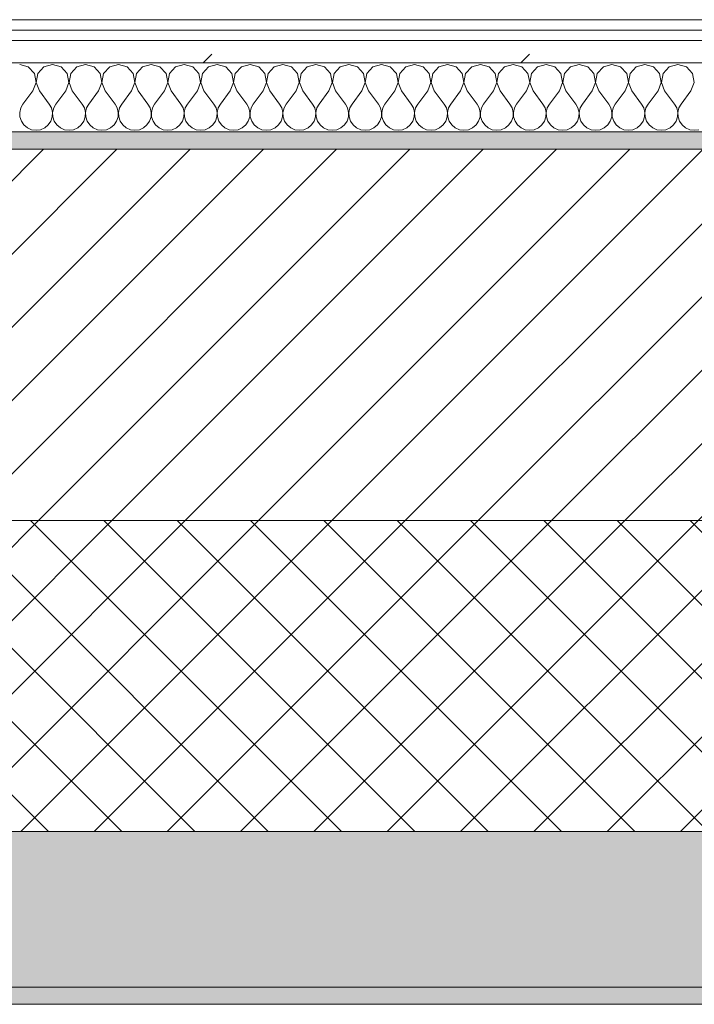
# Model space of a CAD drawing. Header units: millimetres. Extents: x -40968 to 77376, y -17881 to 4746.
# Tile 113 of 180: x -9533 to -9143, y -1699 to -1129. Entities that reach past the tile are written whole.
import ezdxf

# ---------------------------------------------------------------- set-up
doc = ezdxf.new("R2010")
doc.units = ezdxf.units.MM
doc.header["$MEASUREMENT"] = 0
doc.linetypes.add('Wipeout_Contour', pattern=[1000, 0, -1000])
doc.layers.add('12_FAÇ_Façana', color=7, linetype='Continuous')
doc.layers.add('Nuevo_08_E_Envans secs', color=7, linetype='Continuous')
for name, color, linetype, lineweight, true_color in [('12_FAÇ_Façana_Pluma_Nº__102', 7, 'Continuous', 5, 0xcccccc), ('12_FAÇ_Façana_Pluma_Nº__174', 7, 'Continuous', 13, 0xe4ad2c), ('12_FAÇ_Façana_Pluma_Nº__176', 7, 'Continuous', 15, 0x93a0c6), ('Nuevo_08_E_Envans secs_Pluma_Nº__102', 7, 'Continuous', 5, 0xcccccc), ('Nuevo_08_E_Envans secs_Pluma_Nº__171', 171, 'Continuous', 13, 0xaaaaff), ('Nuevo_08_E_Envans secs_Pluma_Nº__177', 7, 'Continuous', 15, 0xf7e046)]:
    doc.layers.add(name, color=color, linetype=linetype, lineweight=lineweight, true_color=true_color)
for name, color, linetype, lineweight in [('12_FAÇ_Façana_Pluma_Nº__2', 8, 'Continuous', 5), ('12_FAÇ_Façana_Pluma_Nº__7', 7, 'Continuous', 5), ('Nuevo_08_E_Envans secs_Pluma_Nº__1', 7, 'Continuous', 5)]:
    doc.layers.add(name, color=color, linetype=linetype, lineweight=lineweight)
pattern_1 = [(45, (0, 0), (-183.848, 183.848), [195, -65]), (45, (7e-14, 183.85), (-183.848, 183.848), [195, -65])]

# ---------------------------------------------------------------- blocks, each defined once
blk = doc.blocks.new('Muro_10_5', base_point=(-12935.93, -1193.98))
at = {"layer": '12_FAÇ_Façana_Pluma_Nº__102', "linetype": 'Continuous', "lineweight": 0, "true_color": 0xe5e5e5}
for points in [[(-12935.93, -1688.98), (-8781.93, -1688.98), (-8781.93, -1598.98), (-12035.86, -1598.98), (-12035.86, -1613.98), (-12435.86, -1613.98), (-12435.86, -1598.98), (-12486.81, -1598.98), (-12486.81, -1613.98), (-12886.81, -1613.98), (-12886.81, -1598.98), (-12935.93, -1598.98)], [(-12935.93, -1698.98), (-8781.93, -1698.98), (-8781.93, -1688.98), (-12935.93, -1688.98)]]:
    blk.add_hatch(color=254, dxfattribs=at).paths.add_polyline_path(points)
at = {"layer": '12_FAÇ_Façana_Pluma_Nº__174', "linetype": 'Continuous', "lineweight": 13, "true_color": 0xe4ad2c}
h = blk.add_hatch(dxfattribs=at)
h.set_pattern_fill('SATE_Aislamiento_0005', color=42, style=0, pattern_type=2)
h.set_pattern_definition([(45, (0, 0), (-21.2132, 21.2132), []), (135, (0, 0), (21.2132, 21.2132), [])])
h.paths.add_polyline_path([(-12035.86, -1598.98), (-8781.93, -1598.98), (-8781.93, -1418.98), (-12035.86, -1418.98)])
at = {"layer": '12_FAÇ_Façana_Pluma_Nº__176', "linetype": 'Continuous', "lineweight": 0, "true_color": 0x495063}
blk.add_hatch(color=251, dxfattribs=at).paths.add_polyline_path([(-11995.86, -1203.98), (-8781.93, -1203.98), (-8781.93, -1193.98), (-11995.86, -1193.98)])
at = {"layer": '12_FAÇ_Façana_Pluma_Nº__2', "linetype": 'Continuous', "lineweight": 5}
h = blk.add_hatch(dxfattribs=at)
h.set_pattern_fill('Ceramic_0005', color=8, style=0, pattern_type=2)
h.set_pattern_definition([(45, (0, 0), (-21.2132, 21.2132), [])])
h.paths.add_polyline_path([(-11995.86, -1418.98), (-8781.93, -1418.98), (-8781.93, -1203.98), (-11995.86, -1203.98)])
at = {"layer": '12_FAÇ_Façana_Pluma_Nº__7', "color": 7, "linetype": 'Continuous', "lineweight": 5}
for p, q in [((-8781.93, -1203.98), (-11995.86, -1203.98)), ((-11995.86, -1418.98), (-8781.93, -1418.98)), ((-12035.86, -1598.98), (-8781.93, -1598.98)), ((-12935.93, -1688.98), (-8781.93, -1688.98))]:
    blk.add_line(p, q, dxfattribs=at)
at = {"layer": '12_FAÇ_Façana_Pluma_Nº__7', "color": 7, "linetype": 'Continuous', "lineweight": 5, "flags": 128}
for points in [[(-8781.93, -1193.98), (-11995.86, -1193.98)], [(-12935.93, -1698.98), (-8781.93, -1698.98)]]:
    blk.add_lwpolyline(points, dxfattribs=at)
blk = doc.blocks.new('*X241')
at = {"layer": 'Nuevo_08_E_Envans secs_Pluma_Nº__102', "color": 254, "linetype": 'Continuous', "lineweight": 5, "true_color": 0xcccccc}
for p, q in [((-9528.33, -1156.35), (-9533.33, -1154.93)), ((-9524.81, -1160.19), (-9528.33, -1156.35)), ((-9519.29, -1156.35), (-9522.8, -1160.19)), ((-9514.29, -1154.93), (-9519.29, -1156.35)), ((-9509.28, -1156.35), (-9514.29, -1154.93)), ((-9505.77, -1160.19), (-9509.28, -1156.35)), ((-9500.25, -1156.35), (-9503.76, -1160.19)), ((-9495.24, -1154.93), (-9500.25, -1156.35)), ((-9490.23, -1156.35), (-9495.24, -1154.93)), ((-9486.72, -1160.19), (-9490.23, -1156.35)), ((-9481.2, -1156.35), (-9484.71, -1160.19)), ((-9476.19, -1154.93), (-9481.2, -1156.35)), ((-9471.18, -1156.35), (-9476.19, -1154.93)), ((-9467.67, -1160.19), (-9471.18, -1156.35)), ((-9462.15, -1156.35), (-9465.66, -1160.19)), ((-9457.14, -1154.93), (-9462.15, -1156.35)), ((-9452.14, -1156.35), (-9457.14, -1154.93)), ((-9448.62, -1160.19), (-9452.14, -1156.35)), ((-9443.1, -1156.35), (-9446.61, -1160.19)), ((-9438.1, -1154.93), (-9443.1, -1156.35)), ((-9433.09, -1156.35), (-9438.1, -1154.93)), ((-9429.58, -1160.19), (-9433.09, -1156.35)), ((-9424.05, -1156.35), (-9427.57, -1160.19)), ((-9419.05, -1154.93), (-9424.05, -1156.35)), ((-9414.04, -1156.35), (-9419.05, -1154.93)), ((-9410.53, -1160.19), (-9414.04, -1156.35)), ((-9405.01, -1156.35), (-9408.52, -1160.19)), ((-9400, -1154.93), (-9405.01, -1156.35)), ((-9394.99, -1156.35), (-9400, -1154.93)), ((-9391.48, -1160.19), (-9394.99, -1156.35)), ((-9385.96, -1156.35), (-9389.47, -1160.19)), ((-9380.95, -1154.93), (-9385.96, -1156.35)), ((-9375.95, -1156.35), (-9380.95, -1154.93)), ((-9372.43, -1160.19), (-9375.95, -1156.35)), ((-9366.91, -1156.35), (-9370.42, -1160.19)), ((-9361.9, -1154.93), (-9366.91, -1156.35)), ((-9356.9, -1156.35), (-9361.9, -1154.93)), ((-9353.39, -1160.19), (-9356.9, -1156.35)), ((-9347.86, -1156.35), (-9351.38, -1160.19)), ((-9342.86, -1154.93), (-9347.86, -1156.35)), ((-9337.85, -1156.35), (-9342.86, -1154.93)), ((-9334.34, -1160.19), (-9337.85, -1156.35)), ((-9328.82, -1156.35), (-9332.33, -1160.19)), ((-9323.81, -1154.93), (-9328.82, -1156.35)), ((-9318.8, -1156.35), (-9323.81, -1154.93)), ((-9315.29, -1160.19), (-9318.8, -1156.35)), ((-9309.77, -1156.35), (-9313.28, -1160.19)), ((-9304.76, -1154.93), (-9309.77, -1156.35)), ((-9299.75, -1156.35), (-9304.76, -1154.93)), ((-9296.24, -1160.19), (-9299.75, -1156.35)), ((-9290.72, -1156.35), (-9294.23, -1160.19)), ((-9285.71, -1154.93), (-9290.72, -1156.35)), ((-9280.71, -1156.35), (-9285.71, -1154.93)), ((-9277.2, -1160.19), (-9280.71, -1156.35)), ((-9271.67, -1156.35), (-9275.19, -1160.19)), ((-9266.67, -1154.93), (-9271.67, -1156.35)), ((-9261.66, -1156.35), (-9266.67, -1154.93)), ((-9258.15, -1160.19), (-9261.66, -1156.35)), ((-9252.63, -1156.35), (-9256.14, -1160.19)), ((-9247.62, -1154.93), (-9252.63, -1156.35)), ((-9242.61, -1156.35), (-9247.62, -1154.93)), ((-9239.1, -1160.19), (-9242.61, -1156.35)), ((-9233.58, -1156.35), (-9237.09, -1160.19)), ((-9228.57, -1154.93), (-9233.58, -1156.35)), ((-9223.56, -1156.35), (-9228.57, -1154.93)), ((-9220.05, -1160.19), (-9223.56, -1156.35)), ((-9214.53, -1156.35), (-9218.04, -1160.19)), ((-9209.52, -1154.93), (-9214.53, -1156.35)), ((-9204.52, -1156.35), (-9209.52, -1154.93)), ((-9201.01, -1160.19), (-9204.52, -1156.35)), ((-9195.48, -1156.35), (-9198.99, -1160.19)), ((-9190.48, -1154.93), (-9195.48, -1156.35)), ((-9185.47, -1156.35), (-9190.48, -1154.93)), ((-9181.96, -1160.19), (-9185.47, -1156.35)), ((-9176.44, -1156.35), (-9179.95, -1160.19)), ((-9171.43, -1154.93), (-9176.44, -1156.35)), ((-9166.42, -1156.35), (-9171.43, -1154.93)), ((-9162.91, -1160.19), (-9166.42, -1156.35)), ((-9157.39, -1156.35), (-9160.9, -1160.19)), ((-9152.38, -1154.93), (-9157.39, -1156.35)), ((-9147.37, -1156.35), (-9152.38, -1154.93)), ((-9143.86, -1160.19), (-9147.37, -1156.35)), ((-9523.85, -1165.31), (-9524.81, -1160.19)), ((-9522.8, -1160.19), (-9523.77, -1165.31)), ((-9504.8, -1165.31), (-9505.77, -1160.19)), ((-9503.76, -1160.19), (-9504.72, -1165.31)), ((-9485.75, -1165.31), (-9486.72, -1160.19)), ((-9484.71, -1160.19), (-9485.68, -1165.31)), ((-9466.71, -1165.31), (-9467.67, -1160.19)), ((-9465.66, -1160.19), (-9466.63, -1165.31)), ((-9447.66, -1165.31), (-9448.62, -1160.19)), ((-9446.61, -1160.19), (-9447.58, -1165.31)), ((-9428.61, -1165.31), (-9429.58, -1160.19)), ((-9427.57, -1160.19), (-9428.53, -1165.31)), ((-9409.56, -1165.31), (-9410.53, -1160.19)), ((-9408.52, -1160.19), (-9409.49, -1165.31)), ((-9390.51, -1165.31), (-9391.48, -1160.19)), ((-9389.47, -1160.19), (-9390.44, -1165.31)), ((-9371.47, -1165.31), (-9372.43, -1160.19)), ((-9370.42, -1160.19), (-9371.39, -1165.31)), ((-9352.42, -1165.31), (-9353.39, -1160.19)), ((-9351.38, -1160.19), (-9352.34, -1165.31)), ((-9333.37, -1165.31), (-9334.34, -1160.19)), ((-9332.33, -1160.19), (-9333.29, -1165.31)), ((-9314.32, -1165.31), (-9315.29, -1160.19)), ((-9313.28, -1160.19), (-9314.25, -1165.31)), ((-9295.28, -1165.31), (-9296.24, -1160.19)), ((-9294.23, -1160.19), (-9295.2, -1165.31)), ((-9276.23, -1165.31), (-9277.2, -1160.19)), ((-9275.19, -1160.19), (-9276.15, -1165.31)), ((-9257.18, -1165.31), (-9258.15, -1160.19)), ((-9256.14, -1160.19), (-9257.1, -1165.31)), ((-9238.13, -1165.31), (-9239.1, -1160.19)), ((-9237.09, -1160.19), (-9238.06, -1165.31)), ((-9219.09, -1165.31), (-9220.05, -1160.19)), ((-9218.04, -1160.19), (-9219.01, -1165.31)), ((-9200.04, -1165.31), (-9201.01, -1160.19)), ((-9198.99, -1160.19), (-9199.96, -1165.31)), ((-9180.99, -1165.31), (-9181.96, -1160.19)), ((-9179.95, -1160.19), (-9180.91, -1165.31)), ((-9161.94, -1165.31), (-9162.91, -1160.19)), ((-9160.9, -1160.19), (-9161.87, -1165.31)), ((-9142.9, -1165.31), (-9143.86, -1160.19)), ((-9525.71, -1170.17), (-9523.85, -1165.31)), ((-9523.77, -1165.31), (-9521.9, -1170.17)), ((-9506.67, -1170.17), (-9504.8, -1165.31)), ((-9504.72, -1165.31), (-9502.86, -1170.17)), ((-9487.62, -1170.17), (-9485.75, -1165.31)), ((-9485.68, -1165.31), (-9483.81, -1170.17)), ((-9468.57, -1170.17), (-9466.71, -1165.31)), ((-9466.63, -1165.31), (-9464.76, -1170.17)), ((-9449.52, -1170.17), (-9447.66, -1165.31)), ((-9447.58, -1165.31), (-9445.71, -1170.17)), ((-9430.48, -1170.17), (-9428.61, -1165.31)), ((-9428.53, -1165.31), (-9426.67, -1170.17)), ((-9411.43, -1170.17), (-9409.56, -1165.31)), ((-9409.49, -1165.31), (-9407.62, -1170.17)), ((-9392.38, -1170.17), (-9390.51, -1165.31)), ((-9390.44, -1165.31), (-9388.57, -1170.17)), ((-9373.33, -1170.17), (-9371.47, -1165.31)), ((-9371.39, -1165.31), (-9369.52, -1170.17)), ((-9354.29, -1170.17), (-9352.42, -1165.31)), ((-9352.34, -1165.31), (-9350.48, -1170.17)), ((-9335.24, -1170.17), (-9333.37, -1165.31)), ((-9333.29, -1165.31), (-9331.43, -1170.17)), ((-9316.19, -1170.17), (-9314.32, -1165.31)), ((-9314.25, -1165.31), (-9312.38, -1170.17)), ((-9297.14, -1170.17), (-9295.28, -1165.31)), ((-9295.2, -1165.31), (-9293.33, -1170.17)), ((-9278.1, -1170.17), (-9276.23, -1165.31)), ((-9276.15, -1165.31), (-9274.29, -1170.17)), ((-9259.05, -1170.17), (-9257.18, -1165.31)), ((-9257.1, -1165.31), (-9255.24, -1170.17)), ((-9240, -1170.17), (-9238.13, -1165.31)), ((-9238.06, -1165.31), (-9236.19, -1170.17)), ((-9220.95, -1170.17), (-9219.09, -1165.31)), ((-9219.01, -1165.31), (-9217.14, -1170.17)), ((-9201.9, -1170.17), (-9200.04, -1165.31)), ((-9199.96, -1165.31), (-9198.1, -1170.17)), ((-9182.86, -1170.17), (-9180.99, -1165.31)), ((-9180.91, -1165.31), (-9179.05, -1170.17)), ((-9163.81, -1170.17), (-9161.94, -1165.31)), ((-9161.87, -1165.31), (-9160, -1170.17)), ((-9144.76, -1170.17), (-9142.9, -1165.31)), ((-9525.71, -1170.17), (-9531.43, -1177.79)), ((-9521.9, -1170.17), (-9516.19, -1177.79)), ((-9506.67, -1170.17), (-9512.38, -1177.79)), ((-9502.86, -1170.17), (-9497.14, -1177.79)), ((-9487.62, -1170.17), (-9493.33, -1177.79)), ((-9483.81, -1170.17), (-9478.1, -1177.79)), ((-9468.57, -1170.17), (-9474.29, -1177.79)), ((-9464.76, -1170.17), (-9459.05, -1177.79)), ((-9449.52, -1170.17), (-9455.24, -1177.79)), ((-9445.71, -1170.17), (-9440, -1177.79)), ((-9430.48, -1170.17), (-9436.19, -1177.79)), ((-9426.67, -1170.17), (-9420.95, -1177.79)), ((-9411.43, -1170.17), (-9417.14, -1177.79)), ((-9407.62, -1170.17), (-9401.9, -1177.79)), ((-9392.38, -1170.17), (-9398.1, -1177.79)), ((-9388.57, -1170.17), (-9382.86, -1177.79)), ((-9373.33, -1170.17), (-9379.05, -1177.79)), ((-9369.52, -1170.17), (-9363.81, -1177.79)), ((-9354.29, -1170.17), (-9360, -1177.79)), ((-9350.48, -1170.17), (-9344.76, -1177.79)), ((-9335.24, -1170.17), (-9340.95, -1177.79)), ((-9331.43, -1170.17), (-9325.71, -1177.79)), ((-9316.19, -1170.17), (-9321.9, -1177.79)), ((-9312.38, -1170.17), (-9306.67, -1177.79)), ((-9297.14, -1170.17), (-9302.86, -1177.79)), ((-9293.33, -1170.17), (-9287.62, -1177.79)), ((-9278.1, -1170.17), (-9283.81, -1177.79)), ((-9274.29, -1170.17), (-9268.57, -1177.79)), ((-9259.05, -1170.17), (-9264.76, -1177.79)), ((-9255.24, -1170.17), (-9249.52, -1177.79)), ((-9240, -1170.17), (-9245.71, -1177.79)), ((-9236.19, -1170.17), (-9230.48, -1177.79)), ((-9220.95, -1170.17), (-9226.67, -1177.79)), ((-9217.14, -1170.17), (-9211.43, -1177.79)), ((-9201.9, -1170.17), (-9207.62, -1177.79)), ((-9198.1, -1170.17), (-9192.38, -1177.79)), ((-9182.86, -1170.17), (-9188.57, -1177.79)), ((-9179.05, -1170.17), (-9173.33, -1177.79)), ((-9163.81, -1170.17), (-9169.52, -1177.79)), ((-9160, -1170.17), (-9154.29, -1177.79)), ((-9144.76, -1170.17), (-9150.48, -1177.79)), ((-9531.43, -1177.79), (-9532.7, -1180.08)), ((-9514.92, -1180.08), (-9516.19, -1177.79)), ((-9512.38, -1177.79), (-9513.65, -1180.08)), ((-9495.87, -1180.08), (-9497.14, -1177.79)), ((-9493.33, -1177.79), (-9494.6, -1180.08)), ((-9476.82, -1180.08), (-9478.1, -1177.79)), ((-9474.29, -1177.79), (-9475.56, -1180.08)), ((-9457.78, -1180.08), (-9459.05, -1177.79)), ((-9455.24, -1177.79), (-9456.51, -1180.08)), ((-9438.73, -1180.08), (-9440, -1177.79)), ((-9436.19, -1177.79), (-9437.46, -1180.08)), ((-9419.68, -1180.08), (-9420.95, -1177.79)), ((-9417.14, -1177.79), (-9418.41, -1180.08)), ((-9400.63, -1180.08), (-9401.9, -1177.79)), ((-9398.1, -1177.79), (-9399.37, -1180.08)), ((-9381.59, -1180.08), (-9382.86, -1177.79)), ((-9379.05, -1177.79), (-9380.32, -1180.08)), ((-9362.54, -1180.08), (-9363.81, -1177.79)), ((-9360, -1177.79), (-9361.27, -1180.08)), ((-9343.49, -1180.08), (-9344.76, -1177.79)), ((-9340.95, -1177.79), (-9342.22, -1180.08)), ((-9324.44, -1180.08), (-9325.71, -1177.79)), ((-9321.9, -1177.79), (-9323.18, -1180.08)), ((-9305.4, -1180.08), (-9306.67, -1177.79)), ((-9302.86, -1177.79), (-9304.13, -1180.08)), ((-9286.35, -1180.08), (-9287.62, -1177.79)), ((-9283.81, -1177.79), (-9285.08, -1180.08)), ((-9267.3, -1180.08), (-9268.57, -1177.79)), ((-9264.76, -1177.79), (-9266.03, -1180.08)), ((-9248.25, -1180.08), (-9249.52, -1177.79)), ((-9245.71, -1177.79), (-9246.99, -1180.08)), ((-9229.2, -1180.08), (-9230.48, -1177.79)), ((-9226.67, -1177.79), (-9227.94, -1180.08)), ((-9210.16, -1180.08), (-9211.43, -1177.79)), ((-9207.62, -1177.79), (-9208.89, -1180.08)), ((-9191.11, -1180.08), (-9192.38, -1177.79)), ((-9188.57, -1177.79), (-9189.84, -1180.08)), ((-9172.06, -1180.08), (-9173.33, -1177.79)), ((-9169.52, -1177.79), (-9170.8, -1180.08)), ((-9153.01, -1180.08), (-9154.29, -1177.79)), ((-9150.48, -1177.79), (-9151.75, -1180.08)), ((-9532.7, -1180.08), (-9533.29, -1182.64)), ((-9533.29, -1182.64), (-9533.17, -1185.27)), ((-9533.17, -1185.27), (-9532.33, -1187.76)), ((-9515.29, -1187.76), (-9514.45, -1185.27)), ((-9514.32, -1182.64), (-9514.92, -1180.08)), ((-9514.45, -1185.27), (-9514.32, -1182.64)), ((-9513.65, -1180.08), (-9514.25, -1182.64)), ((-9514.25, -1182.64), (-9514.12, -1185.27)), ((-9514.12, -1185.27), (-9513.28, -1187.76)), ((-9496.24, -1187.76), (-9495.4, -1185.27)), ((-9495.28, -1182.64), (-9495.87, -1180.08)), ((-9495.4, -1185.27), (-9495.28, -1182.64)), ((-9494.6, -1180.08), (-9495.2, -1182.64)), ((-9495.2, -1182.64), (-9495.07, -1185.27)), ((-9495.07, -1185.27), (-9494.23, -1187.76)), ((-9477.2, -1187.76), (-9476.36, -1185.27)), ((-9476.23, -1182.64), (-9476.82, -1180.08)), ((-9476.36, -1185.27), (-9476.23, -1182.64)), ((-9475.56, -1180.08), (-9476.15, -1182.64)), ((-9476.15, -1182.64), (-9476.02, -1185.27)), ((-9476.02, -1185.27), (-9475.19, -1187.76)), ((-9458.15, -1187.76), (-9457.31, -1185.27)), ((-9457.18, -1182.64), (-9457.78, -1180.08)), ((-9457.31, -1185.27), (-9457.18, -1182.64)), ((-9456.51, -1180.08), (-9457.1, -1182.64)), ((-9457.1, -1182.64), (-9456.98, -1185.27)), ((-9456.98, -1185.27), (-9456.14, -1187.76)), ((-9439.1, -1187.76), (-9438.26, -1185.27)), ((-9438.13, -1182.64), (-9438.73, -1180.08)), ((-9438.26, -1185.27), (-9438.13, -1182.64)), ((-9437.46, -1180.08), (-9438.06, -1182.64)), ((-9438.06, -1182.64), (-9437.93, -1185.27)), ((-9437.93, -1185.27), (-9437.09, -1187.76)), ((-9420.05, -1187.76), (-9419.21, -1185.27)), ((-9419.09, -1182.64), (-9419.68, -1180.08)), ((-9419.21, -1185.27), (-9419.09, -1182.64)), ((-9418.41, -1180.08), (-9419.01, -1182.64)), ((-9419.01, -1182.64), (-9418.88, -1185.27)), ((-9418.88, -1185.27), (-9418.04, -1187.76)), ((-9401.01, -1187.76), (-9400.17, -1185.27)), ((-9400.04, -1182.64), (-9400.63, -1180.08)), ((-9400.17, -1185.27), (-9400.04, -1182.64)), ((-9399.37, -1180.08), (-9399.96, -1182.64)), ((-9399.96, -1182.64), (-9399.83, -1185.27)), ((-9399.83, -1185.27), (-9398.99, -1187.76)), ((-9381.96, -1187.76), (-9381.12, -1185.27)), ((-9380.99, -1182.64), (-9381.59, -1180.08)), ((-9381.12, -1185.27), (-9380.99, -1182.64)), ((-9380.32, -1180.08), (-9380.91, -1182.64)), ((-9380.91, -1182.64), (-9380.79, -1185.27)), ((-9380.79, -1185.27), (-9379.95, -1187.76)), ((-9362.91, -1187.76), (-9362.07, -1185.27)), ((-9361.94, -1182.64), (-9362.54, -1180.08)), ((-9362.07, -1185.27), (-9361.94, -1182.64)), ((-9361.27, -1180.08), (-9361.87, -1182.64)), ((-9361.87, -1182.64), (-9361.74, -1185.27)), ((-9361.74, -1185.27), (-9360.9, -1187.76)), ((-9343.86, -1187.76), (-9343.02, -1185.27)), ((-9342.9, -1182.64), (-9343.49, -1180.08)), ((-9343.02, -1185.27), (-9342.9, -1182.64)), ((-9342.22, -1180.08), (-9342.82, -1182.64)), ((-9342.82, -1182.64), (-9342.69, -1185.27)), ((-9342.69, -1185.27), (-9341.85, -1187.76)), ((-9324.81, -1187.76), (-9323.98, -1185.27)), ((-9323.85, -1182.64), (-9324.44, -1180.08)), ((-9323.98, -1185.27), (-9323.85, -1182.64)), ((-9323.18, -1180.08), (-9323.77, -1182.64)), ((-9323.77, -1182.64), (-9323.64, -1185.27)), ((-9323.64, -1185.27), (-9322.8, -1187.76)), ((-9305.77, -1187.76), (-9304.93, -1185.27)), ((-9304.8, -1182.64), (-9305.4, -1180.08)), ((-9304.93, -1185.27), (-9304.8, -1182.64)), ((-9304.13, -1180.08), (-9304.72, -1182.64)), ((-9304.72, -1182.64), (-9304.6, -1185.27)), ((-9304.6, -1185.27), (-9303.76, -1187.76)), ((-9286.72, -1187.76), (-9285.88, -1185.27)), ((-9285.75, -1182.64), (-9286.35, -1180.08)), ((-9285.88, -1185.27), (-9285.75, -1182.64)), ((-9285.08, -1180.08), (-9285.68, -1182.64)), ((-9285.68, -1182.64), (-9285.55, -1185.27)), ((-9285.55, -1185.27), (-9284.71, -1187.76)), ((-9267.67, -1187.76), (-9266.83, -1185.27)), ((-9266.71, -1182.64), (-9267.3, -1180.08)), ((-9266.83, -1185.27), (-9266.71, -1182.64)), ((-9266.03, -1180.08), (-9266.63, -1182.64)), ((-9266.63, -1182.64), (-9266.5, -1185.27)), ((-9266.5, -1185.27), (-9265.66, -1187.76)), ((-9248.62, -1187.76), (-9247.78, -1185.27)), ((-9247.66, -1182.64), (-9248.25, -1180.08)), ((-9247.78, -1185.27), (-9247.66, -1182.64)), ((-9246.99, -1180.08), (-9247.58, -1182.64)), ((-9247.58, -1182.64), (-9247.45, -1185.27)), ((-9247.45, -1185.27), (-9246.61, -1187.76)), ((-9229.58, -1187.76), (-9228.74, -1185.27)), ((-9228.61, -1182.64), (-9229.2, -1180.08)), ((-9228.74, -1185.27), (-9228.61, -1182.64)), ((-9227.94, -1180.08), (-9228.53, -1182.64)), ((-9228.53, -1182.64), (-9228.41, -1185.27)), ((-9228.41, -1185.27), (-9227.57, -1187.76)), ((-9210.53, -1187.76), (-9209.69, -1185.27)), ((-9209.56, -1182.64), (-9210.16, -1180.08)), ((-9209.69, -1185.27), (-9209.56, -1182.64)), ((-9208.89, -1180.08), (-9209.49, -1182.64)), ((-9209.49, -1182.64), (-9209.36, -1185.27)), ((-9209.36, -1185.27), (-9208.52, -1187.76)), ((-9191.48, -1187.76), (-9190.64, -1185.27)), ((-9190.51, -1182.64), (-9191.11, -1180.08)), ((-9190.64, -1185.27), (-9190.51, -1182.64)), ((-9189.84, -1180.08), (-9190.44, -1182.64)), ((-9190.44, -1182.64), (-9190.31, -1185.27)), ((-9190.31, -1185.27), (-9189.47, -1187.76)), ((-9172.43, -1187.76), (-9171.59, -1185.27)), ((-9171.47, -1182.64), (-9172.06, -1180.08)), ((-9171.59, -1185.27), (-9171.47, -1182.64)), ((-9170.8, -1180.08), (-9171.39, -1182.64)), ((-9171.39, -1182.64), (-9171.26, -1185.27)), ((-9171.26, -1185.27), (-9170.42, -1187.76)), ((-9153.39, -1187.76), (-9152.55, -1185.27)), ((-9152.42, -1182.64), (-9153.01, -1180.08)), ((-9152.55, -1185.27), (-9152.42, -1182.64)), ((-9151.75, -1180.08), (-9152.34, -1182.64)), ((-9152.34, -1182.64), (-9152.22, -1185.27)), ((-9152.22, -1185.27), (-9151.38, -1187.76)), ((-9532.33, -1187.76), (-9530.84, -1189.92)), ((-9530.84, -1189.92), (-9528.82, -1191.6)), ((-9518.8, -1191.6), (-9516.78, -1189.92)), ((-9516.78, -1189.92), (-9515.29, -1187.76)), ((-9513.28, -1187.76), (-9511.79, -1189.92)), ((-9511.79, -1189.92), (-9509.77, -1191.6)), ((-9499.75, -1191.6), (-9497.73, -1189.92)), ((-9497.73, -1189.92), (-9496.24, -1187.76)), ((-9494.23, -1187.76), (-9492.74, -1189.92)), ((-9492.74, -1189.92), (-9490.72, -1191.6)), ((-9480.71, -1191.6), (-9478.68, -1189.92)), ((-9478.68, -1189.92), (-9477.2, -1187.76)), ((-9475.19, -1187.76), (-9473.7, -1189.92)), ((-9473.7, -1189.92), (-9471.67, -1191.6)), ((-9461.66, -1191.6), (-9459.64, -1189.92)), ((-9459.64, -1189.92), (-9458.15, -1187.76)), ((-9456.14, -1187.76), (-9454.65, -1189.92)), ((-9454.65, -1189.92), (-9452.63, -1191.6)), ((-9442.61, -1191.6), (-9440.59, -1189.92)), ((-9440.59, -1189.92), (-9439.1, -1187.76)), ((-9437.09, -1187.76), (-9435.6, -1189.92)), ((-9435.6, -1189.92), (-9433.58, -1191.6)), ((-9423.56, -1191.6), (-9421.54, -1189.92)), ((-9421.54, -1189.92), (-9420.05, -1187.76)), ((-9418.04, -1187.76), (-9416.55, -1189.92)), ((-9416.55, -1189.92), (-9414.53, -1191.6)), ((-9404.52, -1191.6), (-9402.49, -1189.92)), ((-9402.49, -1189.92), (-9401.01, -1187.76)), ((-9398.99, -1187.76), (-9397.51, -1189.92)), ((-9397.51, -1189.92), (-9395.48, -1191.6)), ((-9385.47, -1191.6), (-9383.45, -1189.92)), ((-9383.45, -1189.92), (-9381.96, -1187.76)), ((-9379.95, -1187.76), (-9378.46, -1189.92)), ((-9378.46, -1189.92), (-9376.44, -1191.6)), ((-9366.42, -1191.6), (-9364.4, -1189.92)), ((-9364.4, -1189.92), (-9362.91, -1187.76)), ((-9360.9, -1187.76), (-9359.41, -1189.92)), ((-9359.41, -1189.92), (-9357.39, -1191.6)), ((-9347.37, -1191.6), (-9345.35, -1189.92)), ((-9345.35, -1189.92), (-9343.86, -1187.76)), ((-9341.85, -1187.76), (-9340.36, -1189.92)), ((-9340.36, -1189.92), (-9338.34, -1191.6)), ((-9328.33, -1191.6), (-9326.3, -1189.92)), ((-9326.3, -1189.92), (-9324.81, -1187.76)), ((-9322.8, -1187.76), (-9321.32, -1189.92)), ((-9321.32, -1189.92), (-9319.29, -1191.6)), ((-9309.28, -1191.6), (-9307.26, -1189.92)), ((-9307.26, -1189.92), (-9305.77, -1187.76)), ((-9303.76, -1187.76), (-9302.27, -1189.92)), ((-9302.27, -1189.92), (-9300.25, -1191.6)), ((-9290.23, -1191.6), (-9288.21, -1189.92)), ((-9288.21, -1189.92), (-9286.72, -1187.76)), ((-9284.71, -1187.76), (-9283.22, -1189.92)), ((-9283.22, -1189.92), (-9281.2, -1191.6)), ((-9271.18, -1191.6), (-9269.16, -1189.92)), ((-9269.16, -1189.92), (-9267.67, -1187.76)), ((-9265.66, -1187.76), (-9264.17, -1189.92)), ((-9264.17, -1189.92), (-9262.15, -1191.6)), ((-9252.14, -1191.6), (-9250.11, -1189.92)), ((-9250.11, -1189.92), (-9248.62, -1187.76)), ((-9246.61, -1187.76), (-9245.13, -1189.92)), ((-9245.13, -1189.92), (-9243.1, -1191.6)), ((-9233.09, -1191.6), (-9231.06, -1189.92)), ((-9231.06, -1189.92), (-9229.58, -1187.76)), ((-9227.57, -1187.76), (-9226.08, -1189.92)), ((-9226.08, -1189.92), (-9224.05, -1191.6)), ((-9214.04, -1191.6), (-9212.02, -1189.92)), ((-9212.02, -1189.92), (-9210.53, -1187.76)), ((-9208.52, -1187.76), (-9207.03, -1189.92)), ((-9207.03, -1189.92), (-9205.01, -1191.6)), ((-9194.99, -1191.6), (-9192.97, -1189.92)), ((-9192.97, -1189.92), (-9191.48, -1187.76)), ((-9189.47, -1187.76), (-9187.98, -1189.92)), ((-9187.98, -1189.92), (-9185.96, -1191.6)), ((-9175.95, -1191.6), (-9173.92, -1189.92)), ((-9173.92, -1189.92), (-9172.43, -1187.76)), ((-9170.42, -1187.76), (-9168.94, -1189.92)), ((-9168.94, -1189.92), (-9166.91, -1191.6)), ((-9156.9, -1191.6), (-9154.87, -1189.92)), ((-9154.87, -1189.92), (-9153.39, -1187.76)), ((-9151.38, -1187.76), (-9149.89, -1189.92)), ((-9149.89, -1189.92), (-9147.86, -1191.6)), ((-9528.82, -1191.6), (-9526.41, -1192.66)), ((-9526.41, -1192.66), (-9523.81, -1193.02)), ((-9523.81, -1193.02), (-9521.21, -1192.66)), ((-9521.21, -1192.66), (-9518.8, -1191.6)), ((-9509.77, -1191.6), (-9507.36, -1192.66)), ((-9507.36, -1192.66), (-9504.76, -1193.02)), ((-9504.76, -1193.02), (-9502.16, -1192.66)), ((-9502.16, -1192.66), (-9499.75, -1191.6)), ((-9490.72, -1191.6), (-9488.32, -1192.66)), ((-9488.32, -1192.66), (-9485.71, -1193.02)), ((-9485.71, -1193.02), (-9483.11, -1192.66)), ((-9483.11, -1192.66), (-9480.71, -1191.6)), ((-9471.67, -1191.6), (-9469.27, -1192.66)), ((-9469.27, -1192.66), (-9466.67, -1193.02)), ((-9466.67, -1193.02), (-9464.06, -1192.66)), ((-9464.06, -1192.66), (-9461.66, -1191.6)), ((-9452.63, -1191.6), (-9450.22, -1192.66)), ((-9450.22, -1192.66), (-9447.62, -1193.02)), ((-9447.62, -1193.02), (-9445.02, -1192.66)), ((-9445.02, -1192.66), (-9442.61, -1191.6)), ((-9433.58, -1191.6), (-9431.17, -1192.66)), ((-9431.17, -1192.66), (-9428.57, -1193.02)), ((-9428.57, -1193.02), (-9425.97, -1192.66)), ((-9425.97, -1192.66), (-9423.56, -1191.6)), ((-9414.53, -1191.6), (-9412.13, -1192.66)), ((-9412.13, -1192.66), (-9409.52, -1193.02)), ((-9409.52, -1193.02), (-9406.92, -1192.66)), ((-9406.92, -1192.66), (-9404.52, -1191.6)), ((-9395.48, -1191.6), (-9393.08, -1192.66)), ((-9393.08, -1192.66), (-9390.48, -1193.02)), ((-9390.48, -1193.02), (-9387.87, -1192.66)), ((-9387.87, -1192.66), (-9385.47, -1191.6)), ((-9376.44, -1191.6), (-9374.03, -1192.66)), ((-9374.03, -1192.66), (-9371.43, -1193.02)), ((-9371.43, -1193.02), (-9368.83, -1192.66)), ((-9368.83, -1192.66), (-9366.42, -1191.6)), ((-9357.39, -1191.6), (-9354.98, -1192.66)), ((-9354.98, -1192.66), (-9352.38, -1193.02)), ((-9352.38, -1193.02), (-9349.78, -1192.66)), ((-9349.78, -1192.66), (-9347.37, -1191.6)), ((-9338.34, -1191.6), (-9335.94, -1192.66)), ((-9335.94, -1192.66), (-9333.33, -1193.02)), ((-9333.33, -1193.02), (-9330.73, -1192.66)), ((-9330.73, -1192.66), (-9328.33, -1191.6)), ((-9319.29, -1191.6), (-9316.89, -1192.66)), ((-9316.89, -1192.66), (-9314.29, -1193.02)), ((-9314.29, -1193.02), (-9311.68, -1192.66)), ((-9311.68, -1192.66), (-9309.28, -1191.6)), ((-9300.25, -1191.6), (-9297.84, -1192.66)), ((-9297.84, -1192.66), (-9295.24, -1193.02)), ((-9295.24, -1193.02), (-9292.64, -1192.66)), ((-9292.64, -1192.66), (-9290.23, -1191.6)), ((-9281.2, -1191.6), (-9278.79, -1192.66)), ((-9278.79, -1192.66), (-9276.19, -1193.02)), ((-9276.19, -1193.02), (-9273.59, -1192.66)), ((-9273.59, -1192.66), (-9271.18, -1191.6)), ((-9262.15, -1191.6), (-9259.75, -1192.66)), ((-9259.75, -1192.66), (-9257.14, -1193.02)), ((-9257.14, -1193.02), (-9254.54, -1192.66)), ((-9254.54, -1192.66), (-9252.14, -1191.6)), ((-9243.1, -1191.6), (-9240.7, -1192.66)), ((-9240.7, -1192.66), (-9238.1, -1193.02)), ((-9238.1, -1193.02), (-9235.49, -1192.66)), ((-9235.49, -1192.66), (-9233.09, -1191.6)), ((-9224.05, -1191.6), (-9221.65, -1192.66)), ((-9221.65, -1192.66), (-9219.05, -1193.02)), ((-9219.05, -1193.02), (-9216.45, -1192.66)), ((-9216.45, -1192.66), (-9214.04, -1191.6)), ((-9205.01, -1191.6), (-9202.6, -1192.66)), ((-9202.6, -1192.66), (-9200, -1193.02)), ((-9200, -1193.02), (-9197.4, -1192.66)), ((-9197.4, -1192.66), (-9194.99, -1191.6)), ((-9185.96, -1191.6), (-9183.55, -1192.66)), ((-9183.55, -1192.66), (-9180.95, -1193.02)), ((-9180.95, -1193.02), (-9178.35, -1192.66)), ((-9178.35, -1192.66), (-9175.95, -1191.6)), ((-9166.91, -1191.6), (-9164.51, -1192.66)), ((-9164.51, -1192.66), (-9161.9, -1193.02)), ((-9161.9, -1193.02), (-9159.3, -1192.66)), ((-9159.3, -1192.66), (-9156.9, -1191.6)), ((-9147.86, -1191.6), (-9145.46, -1192.66)), ((-9145.46, -1192.66), (-9142.86, -1193.02)), ((-9142.86, -1193.02), (-9140.25, -1192.66))]:
    blk.add_line(p, q, dxfattribs=at)
blk = doc.blocks.new('Muro_94_5', base_point=(-8781.93, -1193.98))
at = {"layer": 'Nuevo_08_E_Envans secs_Pluma_Nº__1', "color": 7, "linetype": 'Continuous', "lineweight": 5, "flags": 128}
blk.add_lwpolyline([(-12035.86, -1193.98), (-8781.93, -1193.98)], dxfattribs=at)
at = {"color": 254, "linetype": 'Wipeout_Contour', "lineweight": 0, "ltscale": 41757.661054}
blk.add_wipeout([(-11970.86, -1134.98), (-8781.93, -1134.98), (-8781.93, -1128.98), (-11970.86, -1128.98)], dxfattribs=at).dxf.layer = 'Nuevo_08_E_Envans secs'
at = {"color": 254, "linetype": 'Wipeout_Contour', "lineweight": 0, "ltscale": 41788.485381}
blk.add_wipeout([(-11982.86, -1153.98), (-8781.93, -1153.98), (-8781.93, -1140.98), (-11982.86, -1140.98)], dxfattribs=at).dxf.layer = 'Nuevo_08_E_Envans secs'
at = {"layer": 'Nuevo_08_E_Envans secs_Pluma_Nº__171', "linetype": 'Continuous', "lineweight": 13, "true_color": 0xaaaaff}
h = blk.add_hatch(dxfattribs=at)
h.set_pattern_fill('Panellat_HPL_0005', color=161, style=0, pattern_type=2)
h.set_pattern_definition(pattern_1)
h.paths.add_polyline_path([(-11970.86, -1134.98), (-8781.93, -1134.98), (-8781.93, -1128.98), (-11970.86, -1128.98)])
at = {"layer": 'Nuevo_08_E_Envans secs_Pluma_Nº__177', "linetype": 'Continuous', "lineweight": 15, "true_color": 0xf7e046}
h = blk.add_hatch(dxfattribs=at)
h.set_pattern_fill('Panellat_HPL_0005', color=53, style=0, pattern_type=2)
h.set_pattern_definition(pattern_1)
h.paths.add_polyline_path([(-11982.86, -1153.98), (-8781.93, -1153.98), (-8781.93, -1140.98), (-11982.86, -1140.98)])
at = {"layer": 'Nuevo_08_E_Envans secs_Pluma_Nº__1', "color": 7, "linetype": 'Continuous', "lineweight": 5}
for p, q in [((-8781.93, -1134.98), (-11976.86, -1134.98)), ((-8781.93, -1140.98), (-11982.86, -1140.98)), ((-8781.93, -1153.98), (-11995.86, -1153.98))]:
    blk.add_line(p, q, dxfattribs=at)
at = {"layer": 'Nuevo_08_E_Envans secs_Pluma_Nº__1', "color": 7, "linetype": 'Continuous', "lineweight": 5, "flags": 128}
blk.add_lwpolyline([(-8781.93, -1128.98), (-11970.86, -1128.98)], dxfattribs=at)
at = {"layer": 'Nuevo_08_E_Envans secs', "color": 7, "lineweight": 20}
blk.add_blockref('*X241', (0, 0), dxfattribs=at)

msp = doc.modelspace()

# ---------------------------------------------------------------- block references
at = {"layer": '12_FAÇ_Façana', "color": 7, "lineweight": 20}
msp.add_blockref('Muro_10_5', (-12935.93, -1193.98), dxfattribs=at)

# ---------------------------------------------------------------- next in the draw order: block references
at = {"layer": 'Nuevo_08_E_Envans secs', "color": 7, "lineweight": 20}
msp.add_blockref('Muro_94_5', (-8781.93, -1193.98), dxfattribs=at)

doc.saveas('drawing.dxf')
